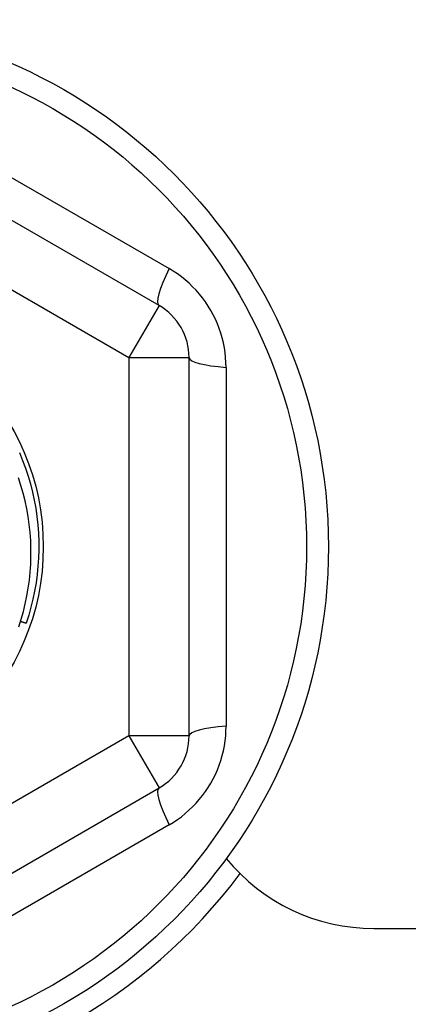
# Model space of a CAD drawing. Header units: inches. Extents: x 48.1 to 120.1, y 31.5 to 55.7.
# Tile 67 of 85: x 114.322 to 114.576, y 34.776 to 35.421. Entities that reach past the tile are written whole.
import ezdxf

# ---------------------------------------------------------------- set-up
doc = ezdxf.new("R2010")
doc.units = ezdxf.units.IN
doc.header["$MEASUREMENT"] = 0
doc.layers.add('Visible Edges(ANSI)', color=7, linetype='Continuous', lineweight=25)
doc.layers.add('Visible Tangent Edges(ANSI)', color=7, linetype='Continuous', lineweight=25)

msp = doc.modelspace()

# ---------------------------------------------------------------- linework, layer by layer
at = {"layer": 'Visible Edges(ANSI)'}
for p, q in [((114.41308, 35.23401), (114.19851, 35.35789)), ((114.43276, 34.95215), (114.43276, 35.19991)), ((114.19851, 34.79417), (114.41308, 34.91805)), ((114.55383, 34.82603), (114.95483, 34.82603))]:
    msp.add_line(p, q, dxfattribs=at)
at = {"layer": 'Visible Edges(ANSI)', "flags": 128}
for points in [[(114.32161, 35.13766), (114.32368, 35.13262), (114.32557, 35.12752), (114.32728, 35.12235), (114.32881, 35.11713), (114.33016, 35.11186), (114.33132, 35.10654), (114.33229, 35.10119), (114.33308, 35.0958), (114.33367, 35.09039), (114.33408, 35.08497), (114.3343, 35.07953), (114.33433, 35.07409), (114.33416, 35.06865), (114.33381, 35.06322), (114.33327, 35.0578), (114.33254, 35.05241), (114.33161, 35.04705), (114.33051, 35.04172), (114.32921, 35.03643), (114.32774, 35.0312), (114.32608, 35.02601)], [(114.32123, 35.02362), (114.32283, 35.02859), (114.32425, 35.03363), (114.32549, 35.03871), (114.32656, 35.04384), (114.32746, 35.04899), (114.32817, 35.05416), (114.3287, 35.05935), (114.32905, 35.06455), (114.32922, 35.06976), (114.32922, 35.07498), (114.32903, 35.08019), (114.32865, 35.0854), (114.3281, 35.0906), (114.32737, 35.09578), (114.32645, 35.10094), (114.32536, 35.10605), (114.32409, 35.11111), (114.32264, 35.11613), (114.32102, 35.12108)], [(114.32242, 35.02726), (114.32257, 35.0272), (114.32272, 35.02715), (114.32287, 35.0271), (114.32303, 35.02705), (114.32318, 35.027), (114.32333, 35.02694), (114.32348, 35.02689), (114.32364, 35.02684), (114.32379, 35.02679), (114.32394, 35.02674), (114.32409, 35.02668), (114.32425, 35.02663), (114.3244, 35.02658), (114.32455, 35.02653), (114.3247, 35.02648), (114.32486, 35.02643), (114.32501, 35.02637), (114.32516, 35.02632), (114.32531, 35.02627), (114.32547, 35.02622), (114.32562, 35.02617), (114.32577, 35.02612), (114.32592, 35.02606), (114.32608, 35.02601)]]:
    msp.add_lwpolyline(points, dxfattribs=at)
at = {"layer": 'Visible Edges(ANSI)'}
for radius in [0.34516, 0.15846]:
    msp.add_circle((114.17883, 35.07603), radius, dxfattribs=at)
for centre, radius, start, end in [((114.39339, 35.19991), 0.03937, 0, 60), ((114.39339, 34.95215), 0.03937, 300, 0), ((114.55383, 34.95103), 0.125, 219.30963, 270), ((114.17883, 35.07603), 0.35827, 225.74906, 323.31005)]:
    msp.add_arc(centre, radius, start, end, dxfattribs=at)
at = {"layer": 'Visible Tangent Edges(ANSI)'}
for p, q in [((114.21617, 35.37567), (114.41966, 35.25819)), ((114.17883, 35.32379), (114.39339, 35.19991)), ((114.41308, 35.23401), (114.39339, 35.19991)), ((114.39339, 35.19991), (114.39339, 34.95215)), ((114.39339, 35.19991), (114.43276, 35.19991)), ((114.457, 35.19352), (114.457, 34.95854)), ((114.39339, 34.95215), (114.17883, 34.82827)), ((114.43276, 34.95215), (114.39339, 34.95215)), ((114.39339, 34.95215), (114.41308, 34.91805)), ((114.41966, 34.89387), (114.21617, 34.77639))]:
    msp.add_line(p, q, dxfattribs=at)
at = {"layer": 'Visible Tangent Edges(ANSI)', "flags": 128}
for points in [[(114.457, 35.19352), (114.45693, 35.19673), (114.45671, 35.19995), (114.45636, 35.20317), (114.45587, 35.20638), (114.45524, 35.20958), (114.45447, 35.21275), (114.45356, 35.21588), (114.45252, 35.21898), (114.45134, 35.22202), (114.45003, 35.22501), (114.44858, 35.22795), (114.447, 35.23082), (114.4453, 35.23363), (114.44348, 35.23635), (114.44155, 35.23899), (114.43951, 35.24154), (114.43735, 35.24399), (114.43509, 35.24635), (114.43273, 35.24861), (114.43027, 35.25076), (114.42772, 35.2528), (114.4251, 35.25472), (114.42241, 35.25652), (114.41966, 35.25819)], [(114.41966, 34.89387), (114.42241, 34.89554), (114.42509, 34.89733), (114.4277, 34.89925), (114.43024, 34.90128), (114.43269, 34.90342), (114.43505, 34.90567), (114.43731, 34.90803), (114.43947, 34.91048), (114.44152, 34.91302), (114.44345, 34.91566), (114.44527, 34.91838), (114.44697, 34.92118), (114.44855, 34.92405), (114.45, 34.92699), (114.45132, 34.92998), (114.4525, 34.93303), (114.45355, 34.93612), (114.45446, 34.93926), (114.45524, 34.94244), (114.45587, 34.94564), (114.45637, 34.94887), (114.45672, 34.9521), (114.45693, 34.95533), (114.457, 34.95854)]]:
    msp.add_lwpolyline(points, dxfattribs=at)
at = {"layer": 'Visible Tangent Edges(ANSI)'}
msp.add_circle((114.17883, 35.07603), 0.33084, dxfattribs=at)
for centre, major_axis, start_param, end_param in [((114.43276, 35.2681), (-0.01969, -0.0341), 5.107073, 6.283185), ((114.47213, 35.19991), (-0.03937, 0), 0, 1.176113), ((114.47213, 34.95215), (-0.03937, 0), 5.107073, 6.283185), ((114.43276, 34.88396), (-0.01969, 0.0341), 0, 1.176113)]:
    msp.add_ellipse(centre, major_axis=major_axis, ratio=0.175929, start_param=start_param, end_param=end_param, dxfattribs=at)

doc.saveas('drawing.dxf')
